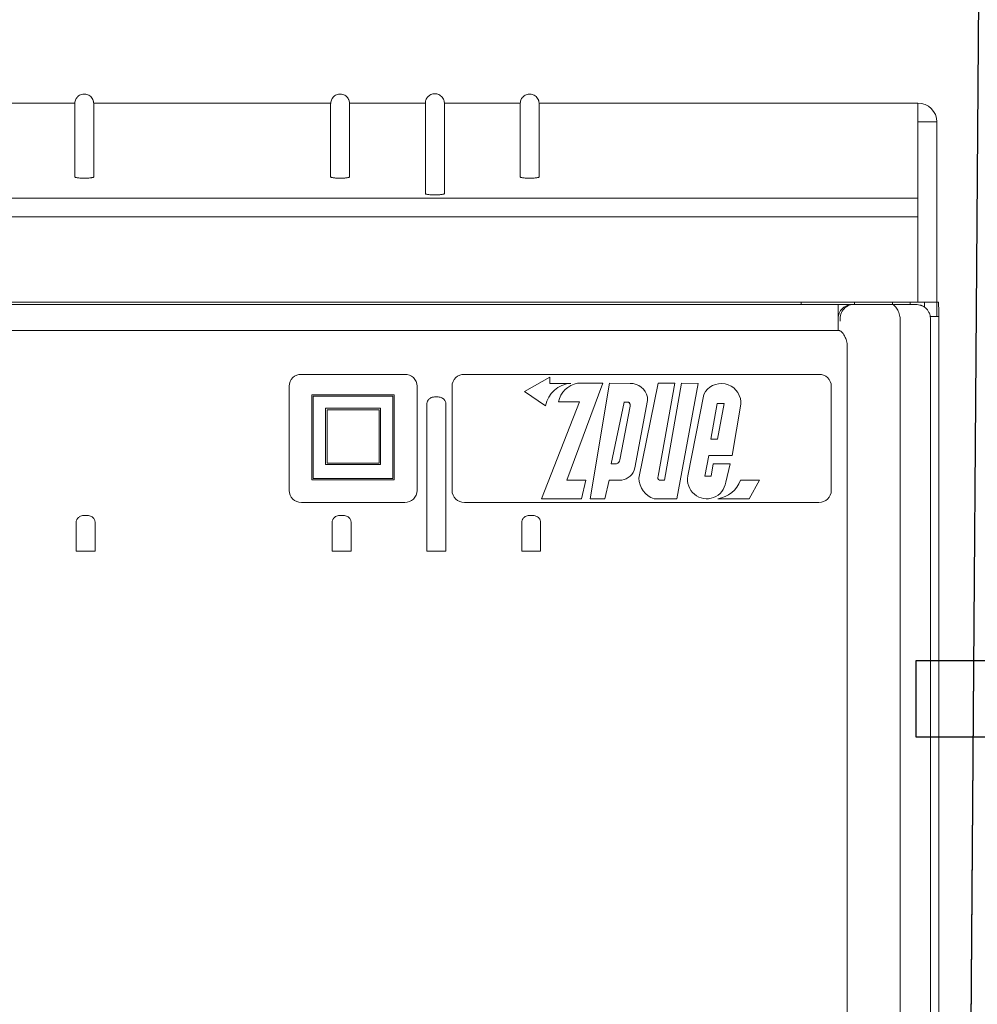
# Model space of a CAD drawing. Header units: centimetres. Extents: x -7 to 187, y -110 to 8.
# Tile 10 of 40: x 2.073 to 2.326, y -1.656 to -1.397. Entities that reach past the tile are written whole.
import ezdxf

# ---------------------------------------------------------------- set-up
doc = ezdxf.new("R2010")
doc.units = ezdxf.units.CM
doc.header["$MEASUREMENT"] = 0
doc.layers.add('obudowy', color=7, linetype='Continuous', lineweight=0)
doc.layers.add('Warstwa 1', color=7, linetype='Continuous')

msp = doc.modelspace()

# ---------------------------------------------------------------- linework, layer by layer
at = {"color": 7, "lineweight": 0}
for p, q in [((2.309852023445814, -1.423475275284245), (2.314854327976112, -1.423475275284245)), ((2.309852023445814, -1.423475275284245), (2.309852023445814, -1.471049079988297)), ((2.314854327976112, -1.474804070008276), (2.314854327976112, -1.423475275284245))]:
    msp.add_line(p, q, dxfattribs=at)
at = {"layer": 'obudowy', "color": 7, "lineweight": 0}
for p, q in [((2.087447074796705, -1.418558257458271), (2.067447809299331, -1.418558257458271)), ((2.087447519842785, -1.419163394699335), (2.087447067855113, -1.41918832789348)), ((2.154943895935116, -1.418558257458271), (2.092446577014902, -1.418558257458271)), ((2.154944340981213, -1.41916339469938), (2.154943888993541, -1.419188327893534)), ((2.179942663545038, -1.418558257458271), (2.159943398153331, -1.418558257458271)), ((2.179942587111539, -1.418597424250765), (2.179942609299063, -1.418582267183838)), ((2.184942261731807, -1.418584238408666), (2.184942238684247, -1.418566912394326)), ((2.204941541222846, -1.418558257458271), (2.184942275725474, -1.418558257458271)), ((2.184942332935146, -1.418589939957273), (2.18494233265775, -1.418578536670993)), ((2.204941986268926, -1.419163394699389), (2.204941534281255, -1.419188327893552)), ((2.309852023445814, -1.418555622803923), (2.209941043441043, -1.418558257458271)), ((2.309852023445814, -1.418555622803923), (2.309852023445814, -1.423475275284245)), ((2.087446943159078, -1.437739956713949), (2.087446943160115, -1.438030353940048)), ((2.092446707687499, -1.438030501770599), (2.092446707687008, -1.437735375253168)), ((2.154943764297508, -1.437739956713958), (2.154943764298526, -1.438030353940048)), ((2.159943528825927, -1.438030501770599), (2.159943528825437, -1.437735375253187)), ((2.204941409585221, -1.437739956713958), (2.204941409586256, -1.438030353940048)), ((2.20994117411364, -1.438030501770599), (2.209941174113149, -1.437735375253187)), ((2.17994258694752, -1.442325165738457), (2.17994258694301, -1.44244266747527)), ((2.184942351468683, -1.442443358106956), (2.184942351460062, -1.441904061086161)), ((1.820244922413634, -1.443595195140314), (2.309852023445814, -1.443612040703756)), ((1.820244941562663, -1.443595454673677), (2.309786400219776, -1.443595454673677)), ((2.309622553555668, -1.443589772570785), (2.309622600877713, -1.443595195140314)), ((2.309786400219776, -1.448512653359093), (1.820244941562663, -1.448512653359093)), ((1.820244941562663, -1.448512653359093), (2.309622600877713, -1.448514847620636)), ((1.820311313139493, -1.471048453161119), (2.310328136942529, -1.471048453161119)), ((2.288794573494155, -1.47167355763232), (1.841844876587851, -1.47167355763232)), ((2.279105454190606, -1.47167355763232), (2.279105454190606, -1.471048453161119)), ((2.288794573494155, -1.47167355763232), (2.288794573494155, -1.475424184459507)), ((2.292545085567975, -1.47167355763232), (2.288794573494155, -1.47167355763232)), ((2.292872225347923, -1.47167355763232), (2.29254502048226, -1.47167355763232)), ((2.293133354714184, -1.47167355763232), (2.292872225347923, -1.47167355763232)), ((2.293977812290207, -1.47167355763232), (2.293133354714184, -1.47167355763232)), ((2.293170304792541, -1.471048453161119), (2.293170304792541, -1.47167355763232)), ((2.302923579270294, -1.47167355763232), (2.293977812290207, -1.47167355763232)), ((2.302923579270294, -1.47167355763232), (2.309423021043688, -1.47167355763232)), ((2.303171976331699, -1.47167355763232), (2.303171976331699, -1.471048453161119)), ((2.307859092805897, -1.471048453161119), (2.307859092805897, -1.47167355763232)), ((2.310328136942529, -1.471048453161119), (2.315328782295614, -1.471048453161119)), ((2.310959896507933, -1.472002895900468), (2.310959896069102, -1.472002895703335)), ((2.311610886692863, -1.472380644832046), (2.311610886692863, -1.471048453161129)), ((2.315328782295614, -1.471048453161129), (2.315350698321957, -1.47355978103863)), ((2.288794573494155, -1.475424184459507), (2.288794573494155, -1.476049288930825)), ((2.288794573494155, -1.476049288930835), (2.288794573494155, -1.478549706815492)), ((2.289346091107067, -1.476049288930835), (2.289346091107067, -1.475424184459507)), ((2.30516002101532, -1.475424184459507), (2.30516002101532, -1.531074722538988)), ((2.313116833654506, -1.474799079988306), (2.315367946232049, -1.474799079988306)), ((2.313173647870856, -1.475424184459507), (2.313173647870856, -2.451212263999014)), ((2.315367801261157, -2.474966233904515), (2.315367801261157, -1.474799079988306)), ((2.315390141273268, -2.454962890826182), (2.315390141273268, -1.474799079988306)), ((2.289169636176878, -1.478549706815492), (1.841469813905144, -1.478549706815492)), ((2.289169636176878, -1.478551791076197), (1.841469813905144, -1.478551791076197)), ((2.291182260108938, -1.482300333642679), (2.291182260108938, -2.451837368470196)), ((2.147230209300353, -1.490081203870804), (2.174504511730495, -1.490081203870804)), ((2.190223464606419, -1.490081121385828), (2.283767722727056, -1.490081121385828)), ((2.212726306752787, -1.490837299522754), (2.206068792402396, -1.494620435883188)), ((2.212726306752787, -1.490837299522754), (2.212726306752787, -1.492458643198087)), ((2.212726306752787, -1.492458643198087), (2.218347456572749, -1.492458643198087)), ((2.217295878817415, -1.517975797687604), (2.226764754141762, -1.492448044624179)), ((2.226764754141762, -1.492448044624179), (2.220104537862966, -1.492448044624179)), ((2.223385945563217, -1.5229007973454), (2.228470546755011, -1.492449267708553)), ((2.228470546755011, -1.492449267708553), (2.233982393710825, -1.492452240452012)), ((2.236226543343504, -1.517460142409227), (2.241326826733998, -1.492448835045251)), ((2.245760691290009, -1.492448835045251), (2.241326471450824, -1.516962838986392)), ((2.241326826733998, -1.492448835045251), (2.245760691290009, -1.492448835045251)), ((2.243009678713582, -1.517976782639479), (2.247472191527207, -1.492449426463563)), ((2.25190245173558, -1.492452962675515), (2.246310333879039, -1.522913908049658)), ((2.247472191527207, -1.492449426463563), (2.25190245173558, -1.492452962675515)), ((2.143989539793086, -1.493197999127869), (2.143989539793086, -1.520720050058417)), ((2.177745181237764, -1.493197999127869), (2.177745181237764, -1.520720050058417)), ((2.186982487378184, -1.493198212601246), (2.186982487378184, -1.520722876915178)), ((2.206068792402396, -1.494620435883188), (2.211667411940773, -1.498392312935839)), ((2.253352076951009, -1.495375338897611), (2.24919393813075, -1.516882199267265)), ((2.287008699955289, -1.493198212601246), (2.287008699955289, -1.520722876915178)), ((2.315382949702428, -1.493552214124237), (2.315382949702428, -2.433709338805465)), ((2.149986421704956, -1.495513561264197), (2.171742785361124, -1.495513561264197)), ((2.149986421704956, -1.517862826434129), (2.149986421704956, -1.495513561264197)), ((2.15033525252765, -1.495862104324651), (2.171350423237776, -1.495862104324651)), ((2.15033525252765, -1.51755795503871), (2.15033525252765, -1.495862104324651)), ((2.171350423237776, -1.495862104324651), (2.171350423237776, -1.51755795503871)), ((2.171742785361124, -1.495513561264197), (2.171742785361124, -1.517862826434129)), ((2.18033894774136, -1.536684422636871), (2.18033894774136, -1.49790171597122)), ((2.180696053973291, -1.496848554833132), (2.180696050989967, -1.496848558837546)), ((2.182323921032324, -1.496052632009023), (2.183354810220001, -1.496052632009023)), ((2.185339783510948, -1.536684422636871), (2.185339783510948, -1.49790171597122)), ((2.22060931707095, -1.49735741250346), (2.210533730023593, -1.522905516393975)), ((2.21505042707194, -1.49735741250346), (2.22060931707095, -1.49735741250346)), ((2.232387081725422, -1.497383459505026), (2.22898971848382, -1.513658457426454)), ((2.232482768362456, -1.497381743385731), (2.232318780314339, -1.497381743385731)), ((2.23354720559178, -1.497381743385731), (2.232482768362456, -1.497381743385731)), ((2.233993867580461, -1.497912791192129), (2.23354720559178, -1.497381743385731)), ((2.233993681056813, -1.498482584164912), (2.233993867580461, -1.497912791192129)), ((2.238525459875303, -1.496987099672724), (2.235154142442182, -1.514770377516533)), ((2.238525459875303, -1.496077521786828), (2.238525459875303, -1.496987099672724)), ((2.256939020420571, -1.497789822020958), (2.255278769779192, -1.507178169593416)), ((2.258712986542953, -1.497789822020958), (2.256939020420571, -1.497789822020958)), ((2.256984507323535, -1.507178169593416), (2.258712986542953, -1.497789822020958)), ((2.263160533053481, -1.497981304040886), (2.260879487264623, -1.511490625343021)), ((2.263160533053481, -1.497981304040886), (2.263160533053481, -1.497281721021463)), ((2.153596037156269, -1.498980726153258), (2.168077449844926, -1.498980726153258)), ((2.153596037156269, -1.513879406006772), (2.153596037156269, -1.498980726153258)), ((2.154024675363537, -1.499409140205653), (2.167710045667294, -1.499409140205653)), ((2.154024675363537, -1.513481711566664), (2.154024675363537, -1.499409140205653)), ((2.167710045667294, -1.499409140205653), (2.167710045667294, -1.513481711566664)), ((2.168077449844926, -1.498980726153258), (2.168077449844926, -1.513879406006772)), ((2.231245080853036, -1.512595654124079), (2.233993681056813, -1.498482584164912)), ((2.255278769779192, -1.507178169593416), (2.256984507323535, -1.507178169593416)), ((2.167710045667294, -1.513481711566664), (2.154024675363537, -1.513481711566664)), ((2.254701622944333, -1.511490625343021), (2.253644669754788, -1.516932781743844)), ((2.260879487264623, -1.511490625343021), (2.254701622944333, -1.511490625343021)), ((2.168077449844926, -1.513879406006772), (2.153596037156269, -1.513879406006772)), ((2.22898971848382, -1.513658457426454), (2.230327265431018, -1.513658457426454)), ((2.255320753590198, -1.516932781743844), (2.255857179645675, -1.513696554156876)), ((2.25533869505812, -1.516824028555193), (2.255857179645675, -1.513696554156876)), ((2.255857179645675, -1.513696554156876), (2.260322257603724, -1.513696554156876)), ((2.260322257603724, -1.513696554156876), (2.259160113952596, -1.518546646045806)), ((2.171742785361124, -1.517862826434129), (2.149986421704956, -1.517862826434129)), ((2.171350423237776, -1.51755795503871), (2.15033525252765, -1.51755795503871)), ((2.22230231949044, -1.517975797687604), (2.217295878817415, -1.517975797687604)), ((2.221142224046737, -1.522905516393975), (2.22230231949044, -1.517975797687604)), ((2.22845319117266, -1.517958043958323), (2.227292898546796, -1.5229007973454)), ((2.23172602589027, -1.517958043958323), (2.22845319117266, -1.517958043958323)), ((2.241664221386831, -1.517976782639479), (2.243009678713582, -1.517976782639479)), ((2.253644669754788, -1.516932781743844), (2.255320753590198, -1.516932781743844)), ((2.26805812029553, -1.517985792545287), (2.263079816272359, -1.517985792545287)), ((2.26805812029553, -1.517985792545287), (2.265312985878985, -1.522885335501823)), ((2.147230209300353, -1.523836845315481), (2.174504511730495, -1.523836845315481)), ((2.190223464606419, -1.523839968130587), (2.283767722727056, -1.523839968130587)), ((2.210533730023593, -1.522905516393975), (2.221142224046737, -1.522905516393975)), ((2.227292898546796, -1.5229007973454), (2.223385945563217, -1.5229007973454)), ((2.246310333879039, -1.522913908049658), (2.240308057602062, -1.522913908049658)), ((2.265312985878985, -1.522885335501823), (2.257043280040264, -1.522885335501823)), ((2.087823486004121, -1.536684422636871), (2.087823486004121, -1.529156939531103)), ((2.088180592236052, -1.528103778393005), (2.088180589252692, -1.52810378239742)), ((2.089808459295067, -1.527307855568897), (2.090839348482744, -1.527307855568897)), ((2.092824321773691, -1.536684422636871), (2.092824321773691, -1.529156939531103)), ((2.155334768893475, -1.536684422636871), (2.155334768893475, -1.529156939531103)), ((2.155691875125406, -1.528103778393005), (2.155691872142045, -1.52810378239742)), ((2.157319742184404, -1.527307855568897), (2.158350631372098, -1.527307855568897)), ((2.160335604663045, -1.536684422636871), (2.160335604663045, -1.529156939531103)), ((2.20534312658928, -1.536684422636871), (2.20534312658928, -1.529156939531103)), ((2.205700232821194, -1.528103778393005), (2.205700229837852, -1.52810378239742)), ((2.207328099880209, -1.527307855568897), (2.208358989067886, -1.527307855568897)), ((2.21034396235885, -1.536684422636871), (2.21034396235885, -1.529156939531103)), ((2.30516002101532, -1.531074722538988), (2.30516002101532, -2.451837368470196)), ((2.087823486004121, -1.536684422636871), (2.088955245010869, -1.536684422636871)), ((2.091692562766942, -1.536684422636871), (2.088955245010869, -1.536684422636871)), ((2.092824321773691, -1.536684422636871), (2.091692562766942, -1.536684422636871)), ((2.155334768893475, -1.536684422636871), (2.156466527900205, -1.536684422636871)), ((2.159203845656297, -1.536684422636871), (2.156466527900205, -1.536684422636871)), ((2.160335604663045, -1.536684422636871), (2.159203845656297, -1.536684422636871)), ((2.18033894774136, -1.536684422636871), (2.181470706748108, -1.536684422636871)), ((2.184208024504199, -1.536684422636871), (2.181470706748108, -1.536684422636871)), ((2.185339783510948, -1.536684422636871), (2.184208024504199, -1.536684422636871)), ((2.20534312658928, -1.536684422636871), (2.206474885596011, -1.536684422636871)), ((2.209212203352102, -1.536684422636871), (2.206474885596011, -1.536684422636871)), ((2.21034396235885, -1.536684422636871), (2.209212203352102, -1.536684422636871))]:
    msp.add_line(p, q, dxfattribs=at)
at = {"layer": 'obudowy', "color": 7, "lineweight": 0, "flags": 128}
for points in [[(2.092445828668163, -1.418684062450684), (2.092433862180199, -1.41847519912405), (2.092408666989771, -1.418275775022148), (2.09237151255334, -1.418087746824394), (2.092336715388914, -1.417955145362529), (2.092296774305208, -1.417830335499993), (2.092252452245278, -1.417713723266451), (2.09220449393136, -1.417605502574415), (2.092053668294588, -1.417332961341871), (2.091869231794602, -1.417080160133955), (2.091655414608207, -1.416853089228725), (2.091417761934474, -1.416656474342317), (2.091161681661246, -1.416492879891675), (2.090892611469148, -1.416363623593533), (2.090617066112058, -1.41626934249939), (2.090341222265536, -1.416209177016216), (2.090070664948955, -1.41618102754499), (2.089807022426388, -1.416181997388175), (2.08953735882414, -1.416212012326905), (2.089263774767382, -1.4162735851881), (2.088991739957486, -1.416368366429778), (2.088727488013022, -1.416496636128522), (2.088477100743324, -1.416657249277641), (2.088301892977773, -1.416797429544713), (2.088139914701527, -1.416952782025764), (2.088063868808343, -1.417036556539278), (2.087986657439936, -1.417132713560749), (2.087908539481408, -1.417243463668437), (2.087831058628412, -1.417369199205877), (2.08773168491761, -1.417560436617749), (2.087640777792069, -1.417778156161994), (2.087562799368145, -1.418020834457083), (2.087502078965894, -1.418286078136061), (2.087462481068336, -1.418570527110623), (2.087447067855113, -1.418869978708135)], [(2.159942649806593, -1.418684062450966), (2.159930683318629, -1.418475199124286), (2.159905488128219, -1.418275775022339), (2.159868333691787, -1.418087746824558), (2.15983353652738, -1.417955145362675), (2.159793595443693, -1.417830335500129), (2.159749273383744, -1.417713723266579), (2.159701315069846, -1.417605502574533), (2.159550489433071, -1.41733296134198), (2.159366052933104, -1.417080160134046), (2.159152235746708, -1.416853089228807), (2.158914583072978, -1.41665647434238), (2.158658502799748, -1.41649287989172), (2.158389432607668, -1.41636362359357), (2.158113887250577, -1.416269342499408), (2.157838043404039, -1.416209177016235), (2.157567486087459, -1.41618102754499), (2.15730384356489, -1.416181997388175), (2.157034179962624, -1.416212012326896), (2.156760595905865, -1.416273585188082), (2.156488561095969, -1.416368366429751), (2.156224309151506, -1.416496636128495), (2.15597392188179, -1.416657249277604), (2.155798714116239, -1.416797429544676), (2.155636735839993, -1.416952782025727), (2.155560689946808, -1.417036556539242), (2.155483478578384, -1.417132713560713), (2.155405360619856, -1.4172434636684), (2.15532787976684, -1.417369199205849), (2.155228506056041, -1.417560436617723), (2.1551375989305, -1.417778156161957), (2.155059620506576, -1.418020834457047), (2.154998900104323, -1.418286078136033), (2.154959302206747, -1.418570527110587), (2.154943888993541, -1.418869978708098)], [(2.184941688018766, -1.418520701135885), (2.184920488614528, -1.418248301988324), (2.184872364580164, -1.417991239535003), (2.18480231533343, -1.417754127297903), (2.184715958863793, -1.417539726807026), (2.184573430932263, -1.417272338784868), (2.18439882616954, -1.417023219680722), (2.184196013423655, -1.416797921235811), (2.183970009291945, -1.416600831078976), (2.183724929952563, -1.416433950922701), (2.18346581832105, -1.416299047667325), (2.18319868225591, -1.416197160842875), (2.182929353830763, -1.41612794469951), (2.182663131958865, -1.416089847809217), (2.182404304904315, -1.416080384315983), (2.182143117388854, -1.416098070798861), (2.181875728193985, -1.416145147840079), (2.181610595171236, -1.416222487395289), (2.181355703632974, -1.416328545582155), (2.181115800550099, -1.416460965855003), (2.181002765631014, -1.416536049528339), (2.180894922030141, -1.416616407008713), (2.18078652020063, -1.416706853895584), (2.180607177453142, -1.41688194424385), (2.180418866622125, -1.417111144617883), (2.180296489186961, -1.417296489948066), (2.180183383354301, -1.417508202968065), (2.180085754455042, -1.41774503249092), (2.180009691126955, -1.418004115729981), (2.179960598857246, -1.418280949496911), (2.179942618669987, -1.418569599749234)], [(2.209940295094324, -1.418684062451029), (2.20992832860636, -1.418475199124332), (2.209903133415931, -1.418275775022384), (2.209865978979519, -1.418087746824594), (2.20983118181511, -1.417955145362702), (2.209791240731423, -1.417830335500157), (2.209746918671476, -1.417713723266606), (2.209698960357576, -1.417605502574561), (2.209548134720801, -1.417332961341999), (2.209363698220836, -1.417080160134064), (2.209149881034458, -1.416853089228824), (2.208912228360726, -1.416656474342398), (2.208656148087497, -1.416492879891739), (2.208387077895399, -1.416363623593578), (2.208111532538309, -1.416269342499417), (2.20783568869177, -1.416209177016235), (2.207565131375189, -1.41618102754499), (2.20730148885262, -1.416181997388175), (2.207031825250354, -1.416212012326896), (2.206758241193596, -1.416273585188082), (2.206486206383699, -1.416368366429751), (2.206221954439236, -1.416496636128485), (2.20597156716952, -1.416657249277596), (2.205796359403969, -1.416797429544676), (2.205634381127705, -1.416952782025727), (2.205558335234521, -1.417036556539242), (2.205481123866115, -1.417132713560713), (2.205403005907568, -1.417243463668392), (2.205325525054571, -1.417369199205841), (2.205226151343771, -1.417560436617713), (2.20513524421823, -1.417778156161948), (2.205057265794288, -1.418020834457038), (2.204996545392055, -1.418286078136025), (2.204956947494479, -1.418570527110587), (2.204941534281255, -1.418869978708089)], [(2.087447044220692, -1.437757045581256), (2.087447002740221, -1.436935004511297), (2.087446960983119, -1.435249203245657), (2.087446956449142, -1.431877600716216), (2.087446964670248, -1.430191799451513), (2.087446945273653, -1.426820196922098), (2.087446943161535, -1.425134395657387), (2.087446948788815, -1.421865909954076), (2.087446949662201, -1.420231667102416), (2.087446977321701, -1.418597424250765)], [(2.087446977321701, -1.418597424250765), (2.087447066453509, -1.418561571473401), (2.087447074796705, -1.418563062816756)], [(2.087447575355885, -1.418533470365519), (2.087447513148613, -1.418542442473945), (2.087447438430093, -1.418603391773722), (2.087447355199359, -1.418732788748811), (2.087447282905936, -1.418894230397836), (2.087447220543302, -1.419062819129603), (2.087447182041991, -1.419182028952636)], [(2.092446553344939, -1.419880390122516), (2.09244654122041, -1.41983328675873), (2.092446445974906, -1.419563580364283), (2.092446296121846, -1.419248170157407), (2.092446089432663, -1.418918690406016), (2.092445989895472, -1.418788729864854), (2.092445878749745, -1.418670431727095), (2.092445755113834, -1.418576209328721), (2.092445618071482, -1.418519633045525), (2.09244550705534, -1.418512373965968)], [(2.092445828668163, -1.419363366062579), (2.092446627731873, -1.419316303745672), (2.092446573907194, -1.419302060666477)], [(2.092446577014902, -1.41856316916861), (2.092446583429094, -1.418561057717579), (2.092446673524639, -1.418597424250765)], [(2.092446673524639, -1.418597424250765), (2.092446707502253, -1.419224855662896), (2.092446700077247, -1.420479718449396), (2.092446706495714, -1.422989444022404), (2.092446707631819, -1.425499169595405), (2.092446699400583, -1.428008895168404), (2.092446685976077, -1.430518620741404), (2.092446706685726, -1.433028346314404), (2.092446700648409, -1.435538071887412), (2.092446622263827, -1.436792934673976), (2.092446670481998, -1.437420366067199), (2.092446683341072, -1.437734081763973), (2.092447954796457, -1.437752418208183)], [(2.154943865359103, -1.437757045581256), (2.154943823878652, -1.436935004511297), (2.154943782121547, -1.435249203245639), (2.154943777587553, -1.43187760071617), (2.154943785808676, -1.430191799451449), (2.154943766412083, -1.426820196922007), (2.154943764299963, -1.425134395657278), (2.154943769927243, -1.421865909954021), (2.154943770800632, -1.420231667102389), (2.154943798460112, -1.418597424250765)], [(2.154943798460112, -1.418597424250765), (2.154943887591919, -1.418561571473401), (2.154943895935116, -1.418563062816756)], [(2.154944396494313, -1.4185334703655), (2.154944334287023, -1.418542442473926), (2.154944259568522, -1.418603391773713), (2.154944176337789, -1.418732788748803), (2.154944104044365, -1.418894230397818), (2.154944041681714, -1.419062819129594), (2.15494400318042, -1.419182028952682)], [(2.159943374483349, -1.419880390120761), (2.15994336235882, -1.419833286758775), (2.159943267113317, -1.419563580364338), (2.159943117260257, -1.41924817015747), (2.159942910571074, -1.418918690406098), (2.159942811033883, -1.418788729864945), (2.159942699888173, -1.418670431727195), (2.159942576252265, -1.41857620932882), (2.159942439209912, -1.418519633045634), (2.159942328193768, -1.418512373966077)], [(2.159942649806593, -1.419363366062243), (2.159943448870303, -1.41931630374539), (2.159943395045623, -1.419302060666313)], [(2.159943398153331, -1.41856316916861), (2.159943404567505, -1.418561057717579), (2.15994349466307, -1.418597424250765)], [(2.15994349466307, -1.418597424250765), (2.159943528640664, -1.419224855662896), (2.159943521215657, -1.420479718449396), (2.159943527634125, -1.422989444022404), (2.159943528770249, -1.425499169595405), (2.159943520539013, -1.428008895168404), (2.159943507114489, -1.430518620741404), (2.159943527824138, -1.433028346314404), (2.15994352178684, -1.435538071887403), (2.159943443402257, -1.436792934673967), (2.159943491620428, -1.43742036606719), (2.1599435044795, -1.437734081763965), (2.159944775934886, -1.437752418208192)], [(2.184942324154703, -1.41876846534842), (2.18494235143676, -1.419378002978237), (2.184942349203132, -1.420626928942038), (2.184942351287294, -1.423124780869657), (2.184942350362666, -1.425622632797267), (2.184942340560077, -1.428120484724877), (2.18494232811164, -1.430618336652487), (2.184942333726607, -1.433116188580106), (2.184942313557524, -1.438111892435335), (2.18494235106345, -1.440609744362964), (2.18494229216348, -1.441858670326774), (2.184955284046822, -1.441962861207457), (2.18498340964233, -1.442067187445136), (2.18501042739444, -1.44217151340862), (2.18502009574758, -1.442275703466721), (2.184996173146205, -1.442379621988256), (2.184922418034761, -1.442483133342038), (2.184871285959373, -1.442517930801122), (2.184789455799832, -1.442551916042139), (2.184678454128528, -1.442584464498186), (2.184538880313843, -1.442615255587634), (2.184372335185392, -1.442644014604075), (2.184181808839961, -1.442670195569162), (2.183967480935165, -1.442693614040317), (2.183732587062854, -1.442713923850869), (2.183481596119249, -1.442730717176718), (2.183220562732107, -1.442743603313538), (2.182948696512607, -1.442752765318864), (2.182671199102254, -1.442758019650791), (2.182393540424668, -1.442759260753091), (2.182115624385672, -1.442756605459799), (2.181842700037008, -1.442750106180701), (2.181578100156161, -1.442739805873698), (2.18132349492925, -1.442725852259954), (2.181083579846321, -1.442708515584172), (2.180859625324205, -1.44268780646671), (2.180654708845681, -1.442664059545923), (2.180472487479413, -1.4426377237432), (2.180313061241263, -1.442608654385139), (2.180179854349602, -1.442577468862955), (2.180075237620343, -1.442544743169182), (2.180000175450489, -1.44251031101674), (2.179956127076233, -1.44247493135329), (2.179942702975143, -1.442439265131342), (2.179942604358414, -1.442111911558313), (2.17994263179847, -1.441457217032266), (2.179942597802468, -1.440147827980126), (2.179942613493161, -1.43752904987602), (2.17994258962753, -1.434910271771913), (2.179942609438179, -1.432291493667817), (2.179942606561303, -1.429672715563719), (2.179942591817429, -1.426903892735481), (2.179942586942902, -1.424135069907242), (2.179942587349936, -1.421366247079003), (2.179942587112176, -1.418604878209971)], [(2.184941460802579, -1.418584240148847), (2.184941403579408, -1.418557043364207), (2.184941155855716, -1.418504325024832), (2.184940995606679, -1.418503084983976)], [(2.184942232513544, -1.419676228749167), (2.184942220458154, -1.419615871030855), (2.184942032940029, -1.419141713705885), (2.184941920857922, -1.418958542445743), (2.184941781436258, -1.418792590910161), (2.184941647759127, -1.418685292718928)], [(2.184942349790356, -1.418697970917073), (2.184942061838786, -1.418991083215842), (2.184942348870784, -1.419577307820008), (2.184942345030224, -1.419692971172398)], [(2.204941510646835, -1.437757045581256), (2.204941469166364, -1.436935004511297), (2.204941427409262, -1.435249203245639), (2.204941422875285, -1.431877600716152), (2.204941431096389, -1.430191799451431), (2.204941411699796, -1.42682019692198), (2.204941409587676, -1.42513439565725), (2.204941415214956, -1.421865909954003), (2.204941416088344, -1.420231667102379), (2.204941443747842, -1.418597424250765)], [(2.204941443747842, -1.418597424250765), (2.204941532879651, -1.418561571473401), (2.204941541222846, -1.418563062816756)], [(2.204942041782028, -1.4185334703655), (2.204941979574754, -1.418542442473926), (2.204941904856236, -1.418603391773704), (2.204941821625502, -1.418732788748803), (2.204941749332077, -1.418894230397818), (2.204941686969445, -1.419062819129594), (2.204941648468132, -1.4191820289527)], [(2.20994101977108, -1.41988039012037), (2.209941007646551, -1.419833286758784), (2.209940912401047, -1.419563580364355), (2.209940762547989, -1.419248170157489), (2.209940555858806, -1.418918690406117), (2.209940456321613, -1.418788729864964), (2.209940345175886, -1.418670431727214), (2.209940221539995, -1.418576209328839), (2.209940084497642, -1.418519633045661), (2.209939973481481, -1.418512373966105)], [(2.209940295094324, -1.41936336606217), (2.209941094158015, -1.419316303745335), (2.209941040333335, -1.419302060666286)], [(2.209941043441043, -1.41856316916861), (2.209941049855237, -1.418561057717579), (2.209941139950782, -1.418597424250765)], [(2.209941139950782, -1.418597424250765), (2.209941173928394, -1.419224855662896), (2.209941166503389, -1.420479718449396), (2.209941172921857, -1.422989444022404), (2.209941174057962, -1.425499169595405), (2.209941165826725, -1.428008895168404), (2.209941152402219, -1.430518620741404), (2.209941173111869, -1.433028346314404), (2.209941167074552, -1.435538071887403), (2.20994108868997, -1.436792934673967), (2.209941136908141, -1.43742036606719), (2.209941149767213, -1.437734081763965), (2.209942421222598, -1.437752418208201)], [(2.309852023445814, -1.418555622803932), (2.310822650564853, -1.418649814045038), (2.311756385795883, -1.418929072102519), (2.312617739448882, -1.419382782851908), (2.313373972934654, -1.419993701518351), (2.313996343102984, -1.420738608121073), (2.314461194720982, -1.421589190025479), (2.314750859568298, -1.422513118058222), (2.314854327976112, -1.423475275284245)], [(2.092447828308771, -1.438030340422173), (2.092445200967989, -1.438047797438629), (2.092416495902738, -1.4380829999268), (2.092355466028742, -1.438117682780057), (2.092264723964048, -1.438151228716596), (2.092145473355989, -1.438183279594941), (2.091998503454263, -1.438213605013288), (2.091826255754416, -1.438241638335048), (2.091625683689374, -1.438267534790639), (2.091402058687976, -1.438290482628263), (2.091159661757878, -1.438310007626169), (2.090906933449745, -1.438325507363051), (2.090640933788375, -1.438337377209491), (2.090366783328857, -1.438345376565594), (2.09009112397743, -1.438349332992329), (2.089812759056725, -1.438349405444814), (2.089536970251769, -1.438345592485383), (2.089267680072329, -1.438337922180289), (2.089006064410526, -1.43832652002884), (2.08875697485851, -1.438311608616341), (2.088522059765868, -1.438293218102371), (2.088304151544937, -1.438271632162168), (2.08810712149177, -1.43824726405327), (2.087930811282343, -1.438219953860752), (2.087779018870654, -1.438190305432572), (2.087654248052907, -1.438158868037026), (2.087555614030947, -1.438125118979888), (2.087487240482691, -1.438090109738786), (2.087451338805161, -1.438054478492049), (2.08744707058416, -1.438041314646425), (2.087447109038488, -1.438030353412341)], [(2.159944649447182, -1.438030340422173), (2.159942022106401, -1.438047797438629), (2.159913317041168, -1.438082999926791), (2.15985228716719, -1.438117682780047), (2.159761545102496, -1.438151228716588), (2.159642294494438, -1.438183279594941), (2.159495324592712, -1.438213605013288), (2.159323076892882, -1.438241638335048), (2.15912250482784, -1.438267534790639), (2.158898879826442, -1.438290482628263), (2.158656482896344, -1.438310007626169), (2.15840375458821, -1.438325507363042), (2.158137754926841, -1.438337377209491), (2.157863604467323, -1.438345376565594), (2.157587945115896, -1.438349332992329), (2.157309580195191, -1.438349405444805), (2.157033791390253, -1.438345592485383), (2.156764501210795, -1.438337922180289), (2.156502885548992, -1.43832652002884), (2.156253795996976, -1.43831160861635), (2.156018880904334, -1.43829321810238), (2.155800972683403, -1.438271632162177), (2.155603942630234, -1.43824726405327), (2.155427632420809, -1.438219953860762), (2.155275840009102, -1.43819030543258), (2.155151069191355, -1.438158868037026), (2.155052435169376, -1.438125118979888), (2.154984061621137, -1.438090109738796), (2.154948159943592, -1.438054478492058), (2.15494389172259, -1.438041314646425), (2.1549439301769, -1.438030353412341)], [(2.209942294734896, -1.438030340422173), (2.209939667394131, -1.438047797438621), (2.209910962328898, -1.438082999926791), (2.209849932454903, -1.438117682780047), (2.209759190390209, -1.438151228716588), (2.209639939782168, -1.438183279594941), (2.209492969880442, -1.438213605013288), (2.209320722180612, -1.438241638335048), (2.209120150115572, -1.438267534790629), (2.208896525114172, -1.438290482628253), (2.208654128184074, -1.438310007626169), (2.208401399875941, -1.438325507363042), (2.208135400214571, -1.438337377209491), (2.207861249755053, -1.438345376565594), (2.207585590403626, -1.438349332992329), (2.207307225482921, -1.438349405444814), (2.207031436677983, -1.438345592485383), (2.206762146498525, -1.438337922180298), (2.206500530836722, -1.43832652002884), (2.206251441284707, -1.43831160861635), (2.206016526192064, -1.43829321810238), (2.205798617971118, -1.438271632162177), (2.205601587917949, -1.43824726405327), (2.205425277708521, -1.438219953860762), (2.205273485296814, -1.43819030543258), (2.205148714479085, -1.438158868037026), (2.205050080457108, -1.438125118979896), (2.204981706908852, -1.438090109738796), (2.204945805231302, -1.438054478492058), (2.204941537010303, -1.438041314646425), (2.20494157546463, -1.438030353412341)], [(2.309622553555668, -1.443589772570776), (2.309852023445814, -1.443612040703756)], [(2.288794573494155, -1.475424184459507), (2.288814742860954, -1.475035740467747), (2.288874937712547, -1.474651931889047), (2.288973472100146, -1.474279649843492), (2.289107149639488, -1.473925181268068), (2.289271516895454, -1.473593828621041), (2.289461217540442, -1.473289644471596), (2.289670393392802, -1.473015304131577), (2.28989307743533, -1.472772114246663), (2.290033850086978, -1.472638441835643), (2.290181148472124, -1.472512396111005), (2.290334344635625, -1.472394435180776), (2.290492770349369, -1.47228494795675), (2.290822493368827, -1.472092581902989), (2.291164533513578, -1.471936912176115), (2.29162974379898, -1.471786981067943), (2.292093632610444, -1.471700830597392), (2.29254502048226, -1.471673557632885)], [(2.289346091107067, -1.475424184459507), (2.28936859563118, -1.4750037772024), (2.289435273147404, -1.474587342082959), (2.289544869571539, -1.474182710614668), (2.289696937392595, -1.473793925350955), (2.289889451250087, -1.473424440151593), (2.290118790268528, -1.473081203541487), (2.290383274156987, -1.472767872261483), (2.290679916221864, -1.47248699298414), (2.29100313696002, -1.47224384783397), (2.291350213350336, -1.472041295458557), (2.291717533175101, -1.471880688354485), (2.292098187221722, -1.471765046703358), (2.292470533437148, -1.47169803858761), (2.292847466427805, -1.471673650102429), (2.292872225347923, -1.47167355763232)], [(2.305089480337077, -1.474799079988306), (2.305001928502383, -1.474441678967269), (2.304902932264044, -1.474090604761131), (2.304793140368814, -1.473752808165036), (2.304672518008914, -1.47343245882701), (2.304541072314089, -1.473131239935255), (2.304400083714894, -1.472853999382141), (2.304242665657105, -1.472591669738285), (2.304076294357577, -1.472358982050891), (2.303903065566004, -1.472158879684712), (2.303707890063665, -1.471979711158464), (2.303506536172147, -1.47184059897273), (2.303301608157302, -1.471743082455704), (2.303113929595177, -1.471691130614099), (2.302925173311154, -1.471673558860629), (2.302923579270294, -1.47167355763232)], [(2.309423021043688, -1.47167355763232), (2.309657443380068, -1.471680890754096), (2.310027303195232, -1.471722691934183), (2.310385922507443, -1.471799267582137), (2.31061524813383, -1.471868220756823), (2.310707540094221, -1.471902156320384)], [(2.310992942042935, -1.472018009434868), (2.310993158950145, -1.472018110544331), (2.310990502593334, -1.472016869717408), (2.310983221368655, -1.47201347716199), (2.310966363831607, -1.472005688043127), (2.310926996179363, -1.471987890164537), (2.310861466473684, -1.471959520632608), (2.310755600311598, -1.471916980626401), (2.310716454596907, -1.471903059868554)], [(2.310958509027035, -1.472003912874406), (2.311033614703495, -1.472036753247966), (2.311232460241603, -1.472138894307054), (2.31127721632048, -1.472163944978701), (2.311565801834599, -1.472346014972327), (2.311844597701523, -1.472560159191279), (2.312108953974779, -1.472806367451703), (2.312352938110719, -1.473082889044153), (2.312575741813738, -1.473392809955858), (2.312771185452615, -1.47373391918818), (2.312887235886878, -1.473986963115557), (2.312986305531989, -1.474253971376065), (2.313066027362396, -1.474532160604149), (2.313138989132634, -1.47491547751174), (2.313166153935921, -1.475187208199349), (2.313173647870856, -1.475424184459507)], [(2.315361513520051, -1.474799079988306), (2.315358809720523, -1.474704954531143), (2.315356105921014, -1.474436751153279), (2.315353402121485, -1.474034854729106), (2.315350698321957, -1.47355978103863)], [(2.305160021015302, -1.475424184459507), (2.305142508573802, -1.475111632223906), (2.305089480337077, -1.474799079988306)], [(2.291182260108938, -1.482300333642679), (2.291166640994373, -1.481943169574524), (2.291121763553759, -1.48159019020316), (2.291050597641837, -1.481248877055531), (2.290956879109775, -1.480924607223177), (2.290844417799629, -1.480615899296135), (2.290717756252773, -1.480325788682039), (2.290525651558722, -1.479956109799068), (2.290320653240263, -1.479623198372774), (2.290111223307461, -1.479330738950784), (2.289901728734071, -1.479078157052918), (2.289698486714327, -1.478869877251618), (2.289507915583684, -1.478710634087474), (2.289385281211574, -1.478630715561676), (2.289271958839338, -1.478577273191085), (2.289169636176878, -1.478551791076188)], [(2.180502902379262, -1.497171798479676), (2.180432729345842, -1.497345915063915), (2.180381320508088, -1.497526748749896), (2.180349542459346, -1.497713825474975), (2.18033894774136, -1.49790171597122)], [(2.180696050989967, -1.496848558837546), (2.18068058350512, -1.496869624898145), (2.180665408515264, -1.4968909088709), (2.18065053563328, -1.496912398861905), (2.18063596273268, -1.496934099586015), (2.180621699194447, -1.496955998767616), (2.180607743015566, -1.496978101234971), (2.18059399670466, -1.497000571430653), (2.180580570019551, -1.497023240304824), (2.18055990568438, -1.497059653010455), (2.180549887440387, -1.49707803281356), (2.180530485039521, -1.497115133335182), (2.180521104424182, -1.49713384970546), (2.1805118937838, -1.497152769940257), (2.180502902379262, -1.497171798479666)], [(2.180947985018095, -1.496572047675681), (2.180930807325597, -1.496587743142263), (2.180897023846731, -1.496619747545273), (2.180847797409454, -1.496669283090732), (2.180831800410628, -1.496686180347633), (2.180815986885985, -1.496703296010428), (2.180800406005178, -1.496720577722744), (2.180785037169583, -1.496738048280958), (2.180769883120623, -1.496755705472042), (2.180754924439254, -1.496773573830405), (2.180739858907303, -1.496792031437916), (2.180725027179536, -1.49681067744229), (2.180710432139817, -1.496829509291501), (2.180696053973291, -1.496848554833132)], [(2.181250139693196, -1.496347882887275), (2.181093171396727, -1.496453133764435), (2.180947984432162, -1.496572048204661)], [(2.182323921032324, -1.496052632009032), (2.182041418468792, -1.496071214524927), (2.18176647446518, -1.496126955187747), (2.181499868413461, -1.496219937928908), (2.181250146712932, -1.496347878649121)], [(2.184092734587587, -1.496185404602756), (2.183852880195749, -1.496111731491), (2.183605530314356, -1.496067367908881), (2.183354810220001, -1.496052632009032)], [(2.184731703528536, -1.496572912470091), (2.184535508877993, -1.49641717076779), (2.184321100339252, -1.496287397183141), (2.184092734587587, -1.496185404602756)], [(2.185176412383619, -1.497173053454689), (2.185088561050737, -1.497006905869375), (2.184983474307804, -1.496849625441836), (2.1848647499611, -1.496705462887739), (2.184731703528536, -1.496572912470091)], [(2.18533978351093, -1.49790171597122), (2.185329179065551, -1.497713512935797), (2.185297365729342, -1.497526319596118), (2.185246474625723, -1.497347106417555), (2.185176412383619, -1.497173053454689)], [(2.087987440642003, -1.52842702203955), (2.087917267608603, -1.528601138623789), (2.087865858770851, -1.52878197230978), (2.087834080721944, -1.528969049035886), (2.087823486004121, -1.529156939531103)], [(2.088180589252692, -1.52810378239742), (2.088165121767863, -1.528124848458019), (2.088149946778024, -1.528146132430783), (2.088135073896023, -1.528167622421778), (2.088120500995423, -1.528189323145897), (2.08810623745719, -1.528211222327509), (2.088092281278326, -1.528233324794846), (2.088078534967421, -1.528255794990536), (2.088065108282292, -1.528278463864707), (2.088054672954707, -1.5282966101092), (2.08803442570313, -1.528333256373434), (2.088015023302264, -1.528370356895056), (2.088005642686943, -1.528389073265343), (2.087996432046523, -1.52840799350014), (2.087987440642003, -1.52842702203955)], [(2.088432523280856, -1.527827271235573), (2.088415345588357, -1.527842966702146), (2.088381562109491, -1.527874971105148), (2.088332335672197, -1.527924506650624), (2.088316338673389, -1.527941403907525), (2.088300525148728, -1.527958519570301), (2.088284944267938, -1.527975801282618), (2.088269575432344, -1.527993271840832), (2.088254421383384, -1.528010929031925), (2.088239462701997, -1.528028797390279), (2.088224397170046, -1.528047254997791), (2.088209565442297, -1.528065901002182), (2.088194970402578, -1.528084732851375), (2.088180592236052, -1.528103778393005)], [(2.088734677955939, -1.527603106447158), (2.08857770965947, -1.527708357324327), (2.088432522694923, -1.527827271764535)], [(2.089808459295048, -1.527307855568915), (2.089525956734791, -1.527326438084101), (2.089251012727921, -1.527382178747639), (2.088984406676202, -1.527475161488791), (2.088734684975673, -1.527603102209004)], [(2.09157727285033, -1.527440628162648), (2.091337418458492, -1.527366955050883), (2.091090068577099, -1.527322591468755), (2.090839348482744, -1.527307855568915)], [(2.092216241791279, -1.527828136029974), (2.092020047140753, -1.527672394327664), (2.091805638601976, -1.527542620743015), (2.09157727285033, -1.527440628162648)], [(2.092660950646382, -1.528428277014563), (2.09257309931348, -1.528262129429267), (2.092468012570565, -1.528104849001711), (2.092349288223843, -1.527960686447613), (2.092216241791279, -1.527828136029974)], [(2.092824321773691, -1.529156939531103), (2.092813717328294, -1.528968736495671), (2.092781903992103, -1.528781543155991), (2.092731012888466, -1.528602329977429), (2.092660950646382, -1.528428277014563)], [(2.155498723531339, -1.52842702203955), (2.155428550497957, -1.528601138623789), (2.155377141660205, -1.52878197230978), (2.155345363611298, -1.528969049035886), (2.155334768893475, -1.529156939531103)], [(2.155691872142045, -1.52810378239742), (2.155676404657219, -1.528124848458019), (2.155661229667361, -1.528146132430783), (2.155646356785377, -1.528167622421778), (2.155631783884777, -1.528189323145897), (2.155617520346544, -1.528211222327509), (2.155603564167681, -1.528233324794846), (2.155589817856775, -1.528255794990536), (2.155576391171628, -1.528278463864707), (2.155565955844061, -1.5282966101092), (2.155545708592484, -1.528333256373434), (2.155526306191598, -1.528370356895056), (2.155516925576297, -1.528389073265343), (2.155507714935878, -1.52840799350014), (2.155498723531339, -1.52842702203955)], [(2.15594380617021, -1.527827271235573), (2.155926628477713, -1.527842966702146), (2.155892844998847, -1.527874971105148), (2.155843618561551, -1.527924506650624), (2.155827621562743, -1.527941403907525), (2.155811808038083, -1.527958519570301), (2.155796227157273, -1.527975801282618), (2.15578085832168, -1.527993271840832), (2.155765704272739, -1.528010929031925), (2.155750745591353, -1.528028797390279), (2.155735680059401, -1.528047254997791), (2.155720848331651, -1.528065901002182), (2.155706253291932, -1.528084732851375), (2.155691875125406, -1.528103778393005)], [(2.156245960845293, -1.527603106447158), (2.156088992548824, -1.527708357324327), (2.155943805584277, -1.527827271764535)], [(2.157319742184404, -1.527307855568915), (2.157037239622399, -1.527326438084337), (2.156762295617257, -1.527382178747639), (2.156495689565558, -1.527475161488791), (2.156245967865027, -1.527603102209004)], [(2.159088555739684, -1.527440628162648), (2.158848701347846, -1.527366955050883), (2.158601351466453, -1.527322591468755), (2.15835063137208, -1.527307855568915)], [(2.159727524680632, -1.527828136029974), (2.159531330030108, -1.527672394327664), (2.15931692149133, -1.527542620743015), (2.159088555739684, -1.527440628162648)], [(2.160172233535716, -1.528428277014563), (2.160084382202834, -1.528262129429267), (2.15997929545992, -1.528104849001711), (2.159860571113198, -1.527960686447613), (2.159727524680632, -1.527828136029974)], [(2.160335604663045, -1.529156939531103), (2.160325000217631, -1.528968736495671), (2.160293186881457, -1.528781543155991), (2.160242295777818, -1.528602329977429), (2.160172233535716, -1.528428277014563)], [(2.205507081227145, -1.52842702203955), (2.205436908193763, -1.528601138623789), (2.20538549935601, -1.52878197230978), (2.205353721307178, -1.52896904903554), (2.205343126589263, -1.529156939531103)], [(2.205700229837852, -1.52810378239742), (2.205684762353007, -1.528124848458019), (2.205669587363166, -1.528146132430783), (2.205654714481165, -1.528167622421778), (2.205640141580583, -1.528189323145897), (2.205625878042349, -1.528211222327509), (2.205611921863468, -1.528233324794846), (2.205598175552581, -1.528255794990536), (2.205584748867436, -1.528278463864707), (2.205574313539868, -1.5282966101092), (2.205554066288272, -1.528333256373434), (2.205534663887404, -1.528370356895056), (2.205525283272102, -1.528389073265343), (2.205516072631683, -1.52840799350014), (2.205507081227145, -1.52842702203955)], [(2.205952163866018, -1.527827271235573), (2.205934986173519, -1.527842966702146), (2.205901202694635, -1.527874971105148), (2.205851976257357, -1.527924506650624), (2.205835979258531, -1.527941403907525), (2.205820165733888, -1.527958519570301), (2.20580458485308, -1.527975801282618), (2.205789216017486, -1.527993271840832), (2.205774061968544, -1.528010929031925), (2.205759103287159, -1.528028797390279), (2.205744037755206, -1.528047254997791), (2.205729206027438, -1.528065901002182), (2.205714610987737, -1.528084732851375), (2.205700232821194, -1.528103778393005)], [(2.206254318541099, -1.527603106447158), (2.206097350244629, -1.527708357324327), (2.205952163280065, -1.527827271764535)], [(2.207328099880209, -1.527307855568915), (2.207045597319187, -1.527326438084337), (2.206770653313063, -1.527382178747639), (2.206504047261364, -1.527475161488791), (2.206254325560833, -1.527603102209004)], [(2.20909691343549, -1.527440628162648), (2.208857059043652, -1.527366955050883), (2.208609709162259, -1.527322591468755), (2.208358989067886, -1.527307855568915)], [(2.209735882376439, -1.527828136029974), (2.209539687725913, -1.527672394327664), (2.209325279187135, -1.527542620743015), (2.20909691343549, -1.527440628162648)], [(2.210180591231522, -1.528428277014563), (2.21009273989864, -1.528262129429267), (2.209987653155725, -1.528104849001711), (2.209868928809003, -1.527960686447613), (2.209735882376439, -1.527828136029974)], [(2.21034396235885, -1.529156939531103), (2.210333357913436, -1.528968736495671), (2.210301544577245, -1.528781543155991), (2.210250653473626, -1.528602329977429), (2.210180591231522, -1.528428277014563)]]:
    msp.add_lwpolyline(points, dxfattribs=at)
at = {"layer": 'obudowy', "color": 7, "lineweight": 0}
for centre, radius, start, end in [((2.147108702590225, -1.493197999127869), 0.003119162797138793, 87.76748311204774, 180), ((2.174626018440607, -1.493197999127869), 0.003119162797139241, 0, 92.23251688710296), ((2.190101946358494, -1.493198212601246), 0.003119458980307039, 87.76748311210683, 180), ((2.283889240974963, -1.493198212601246), 0.003119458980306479, 0, 92.23251688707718), ((2.218694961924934, -1.499576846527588), 0.007126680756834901, 92.79491803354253, 170.432401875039), ((2.221117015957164, -1.498546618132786), 0.006182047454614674, 99.42620381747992, 168.9092019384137), ((2.233909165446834, -1.497203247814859), 0.004751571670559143, 13.70462456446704, 89.11695816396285), ((2.257995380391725, -1.497678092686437), 0.005180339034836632, 4.388253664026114, 153.7266265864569), ((2.232916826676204, -1.498365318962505), 0.001168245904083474, 22.79011948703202, 57.34396970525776), ((2.230014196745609, -1.512460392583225), 0.001238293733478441, 284.6446043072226, 353.7289432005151), ((2.231232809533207, -1.513990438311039), 0.003998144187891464, 277.0861340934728, 348.7508771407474), ((2.242141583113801, -1.51728757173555), 0.005917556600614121, 181.6711244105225, 251.9501083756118), ((2.241953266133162, -1.517317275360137), 0.0007200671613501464, 150.5129501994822, 246.333421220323), ((2.254155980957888, -1.517840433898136), 0.005053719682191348, 169.0699882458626, 351.9671371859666), ((2.255997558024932, -1.515428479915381), 0.007529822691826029, 277.9828900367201, 340.145998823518), ((2.147108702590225, -1.520720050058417), 0.003119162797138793, 180, 272.2325168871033), ((2.174626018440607, -1.520720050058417), 0.003119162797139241, 267.7674831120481, 0), ((2.190101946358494, -1.520722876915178), 0.003119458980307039, 180, 272.2325168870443), ((2.283889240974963, -1.520722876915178), 0.003119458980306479, 267.7674831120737, 0)]:
    msp.add_arc(centre, radius, start, end, dxfattribs=at)
at = {"layer": 'Warstwa 1'}
for points in [[(2.787519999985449, -7.01808), (2.787519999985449, -7.01808), (2.283289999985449, -7.01808), (2.283289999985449, -7.01808), (2.283289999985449, -7.01808), (2.283289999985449, -7.01808), (2.336919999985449, 0.07305000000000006), (2.336919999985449, 0.07305000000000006), (2.336919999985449, 0.07305000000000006), (2.336919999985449, 0.07305000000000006), (2.734769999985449, 0.07305000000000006), (2.734769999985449, 0.07305000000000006), (2.734769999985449, 0.07305000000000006), (2.734769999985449, 0.07305000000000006), (2.787519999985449, -7.01808), (2.787519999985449, -7.01808)], [(2.309409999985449, -1.58574), (2.309409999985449, -1.58574), (2.785559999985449, -1.58574), (2.785559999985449, -1.58574), (2.785559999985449, -1.58574), (2.785559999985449, -1.58574), (2.785559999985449, -1.56552), (2.785559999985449, -1.56552), (2.785559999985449, -1.56552), (2.785559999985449, -1.56552), (2.309409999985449, -1.56552), (2.309409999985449, -1.56552), (2.309409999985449, -1.56552), (2.309409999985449, -1.56552), (2.309409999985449, -1.58574), (2.309409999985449, -1.58574)]]:
    msp.add_open_spline(points, degree=3, knots=[0, 0, 0, 0, 0.2, 0.2, 0.2, 0.2, 0.4, 0.4, 0.4, 0.4, 0.6, 0.6, 0.6, 0.6, 1, 1, 1, 1], dxfattribs=at)
at = {"layer": 'Warstwa 1', "lineweight": 20}
msp.add_open_spline([(2.787519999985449, -7.01808), (2.787519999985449, -7.01808), (2.283289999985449, -7.01808), (2.283289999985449, -7.01808), (2.283289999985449, -7.01808), (2.283289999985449, -7.01808), (2.336919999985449, 0.07305000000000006), (2.336919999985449, 0.07305000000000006), (2.336919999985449, 0.07305000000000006), (2.336919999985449, 0.07305000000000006), (2.734769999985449, 0.07305000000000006), (2.734769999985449, 0.07305000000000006), (2.734769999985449, 0.07305000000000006), (2.734769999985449, 0.07305000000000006), (2.787519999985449, -7.01808), (2.787519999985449, -7.01808)], degree=3, knots=[0, 0, 0, 0, 0.2, 0.2, 0.2, 0.2, 0.4, 0.4, 0.4, 0.4, 0.6, 0.6, 0.6, 0.6, 1, 1, 1, 1], dxfattribs=at)
at = {"layer": 'Warstwa 1', "lineweight": 18}
msp.add_open_spline([(2.309409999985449, -1.58574), (2.309409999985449, -1.58574), (2.785559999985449, -1.58574), (2.785559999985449, -1.58574), (2.785559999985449, -1.58574), (2.785559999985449, -1.58574), (2.785559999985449, -1.56552), (2.785559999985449, -1.56552), (2.785559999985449, -1.56552), (2.785559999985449, -1.56552), (2.309409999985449, -1.56552), (2.309409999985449, -1.56552), (2.309409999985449, -1.56552), (2.309409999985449, -1.56552), (2.309409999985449, -1.58574), (2.309409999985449, -1.58574)], degree=3, knots=[0, 0, 0, 0, 0.2, 0.2, 0.2, 0.2, 0.4, 0.4, 0.4, 0.4, 0.6, 0.6, 0.6, 0.6, 1, 1, 1, 1], dxfattribs=at)

doc.saveas('drawing.dxf')
